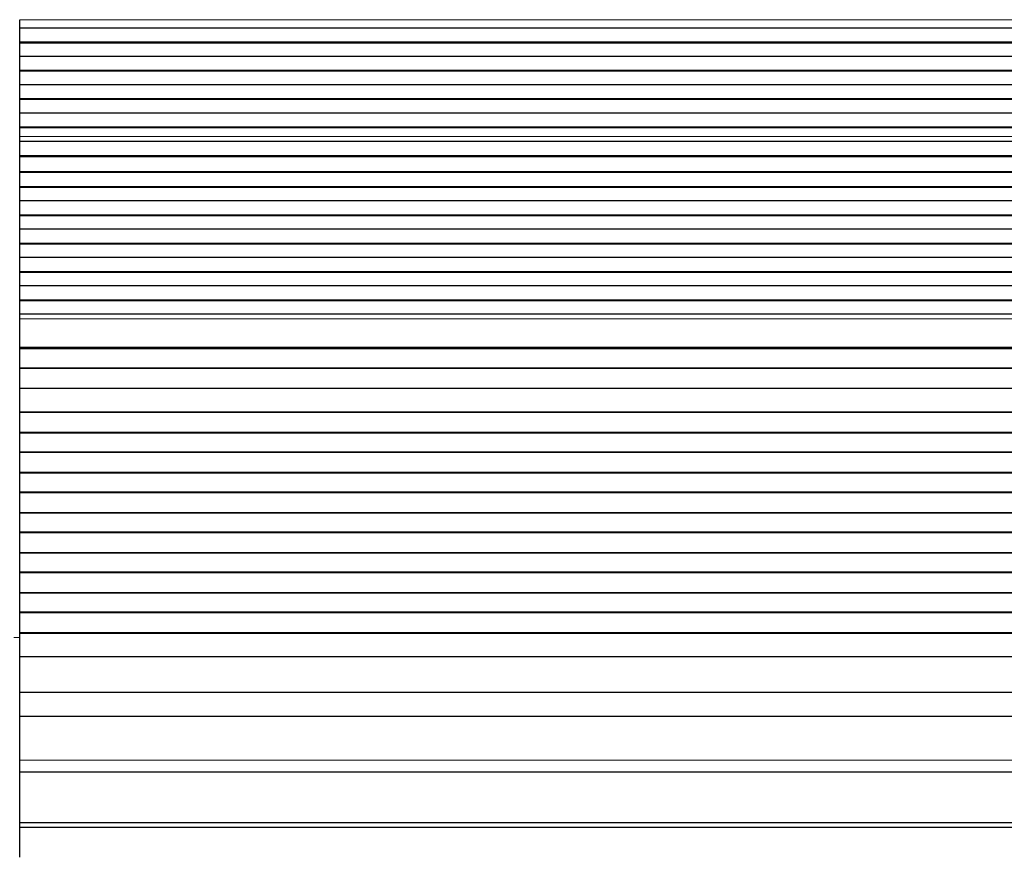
# Model space of a CAD drawing. Header units: inches. Extents: x 0 to 20790, y -12 to 14700.
# Tile 93 of 184: x 3831 to 4322, y 11529 to 11947. Entities that reach past the tile are written whole.
import ezdxf

# ---------------------------------------------------------------- set-up
doc = ezdxf.new("R2010")
doc.units = ezdxf.units.IN
doc.layers.add('1', color=7, linetype='Continuous', true_color=0xffffff)

msp = doc.modelspace()

# ---------------------------------------------------------------- linework, layer by layer
at = {"layer": '1', "color": 2, "linetype": 'Continuous', "lineweight": 25}
for p, q in [((3830.669, 11947.338), (3830.669, 11947.365)), ((3830.669, 11943.144), (3830.669, 11947.338)), ((3830.669, 11936.073), (3830.669, 11943.144)), ((4807.669, 11943.144), (3830.669, 11943.144)), ((3830.669, 11935.719), (3830.669, 11936.073)), ((4807.669, 11936.073), (3830.669, 11936.073)), ((3830.669, 11929.002), (3830.669, 11935.719)), ((4807.669, 11935.719), (3830.669, 11935.719)), ((3830.669, 11921.931), (3830.669, 11929.002)), ((4807.669, 11929.002), (3830.669, 11929.002)), ((3830.669, 11921.577), (3830.669, 11921.931)), ((4807.669, 11921.931), (3830.669, 11921.931)), ((3830.669, 11914.86), (3830.669, 11921.577)), ((4807.669, 11921.577), (3830.669, 11921.577)), ((3830.669, 11907.789), (3830.669, 11914.86)), ((4807.669, 11914.86), (3830.669, 11914.86)), ((3830.669, 11907.435), (3830.669, 11907.789)), ((4807.669, 11907.789), (3830.669, 11907.789)), ((3830.669, 11900.718), (3830.669, 11907.435)), ((4807.669, 11907.435), (3830.669, 11907.435)), ((3830.669, 11893.647), (3830.669, 11900.718)), ((4807.669, 11900.718), (3830.669, 11900.718)), ((3830.669, 11893.293), (3830.669, 11893.647)), ((4807.669, 11893.647), (3830.669, 11893.647)), ((3830.669, 11889.099), (3830.669, 11893.293)), ((4807.669, 11893.293), (3830.669, 11893.293)), ((3830.669, 11889.072), (3830.669, 11889.099)), ((3830.669, 11886.528), (3830.669, 11889.072)), ((3830.669, 11886.521), (3830.669, 11886.528)), ((4807.669, 11886.528), (3830.669, 11886.528)), ((3830.669, 11879.316), (3830.669, 11886.521)), ((4807.669, 11886.521), (3830.669, 11886.521)), ((3830.669, 11878.962), (3830.669, 11879.316)), ((4807.669, 11879.316), (3830.669, 11879.316)), ((3830.669, 11871.44), (3830.669, 11878.962)), ((4807.669, 11878.962), (3830.669, 11878.962)), ((3830.669, 11871.019), (3830.669, 11871.44)), ((4807.669, 11871.44), (3830.669, 11871.44)), ((3830.669, 11863.948), (3830.669, 11871.019)), ((4807.669, 11871.019), (3830.669, 11871.019)), ((3830.669, 11863.595), (3830.669, 11863.948)), ((4807.669, 11863.948), (3830.669, 11863.948)), ((3830.669, 11856.877), (3830.669, 11863.595)), ((4807.669, 11863.595), (3830.669, 11863.595)), ((3830.669, 11849.806), (3830.669, 11856.877)), ((4807.669, 11856.877), (3830.669, 11856.877)), ((3830.669, 11849.452), (3830.669, 11849.806)), ((4807.669, 11849.806), (3830.669, 11849.806)), ((3830.669, 11842.735), (3830.669, 11849.452)), ((4807.669, 11849.452), (3830.669, 11849.452)), ((3830.669, 11835.664), (3830.669, 11842.735)), ((4807.669, 11842.735), (3830.669, 11842.735)), ((3830.669, 11835.31), (3830.669, 11835.664)), ((4807.669, 11835.664), (3830.669, 11835.664)), ((3830.669, 11828.593), (3830.669, 11835.31)), ((4807.669, 11835.31), (3830.669, 11835.31)), ((3830.669, 11821.522), (3830.669, 11828.593)), ((4807.669, 11828.593), (3830.669, 11828.593)), ((3830.669, 11821.168), (3830.669, 11821.522)), ((4807.669, 11821.522), (3830.669, 11821.522)), ((3830.669, 11814.451), (3830.669, 11821.168)), ((4807.669, 11821.168), (3830.669, 11821.168)), ((3830.669, 11807.38), (3830.669, 11814.451)), ((4807.669, 11814.451), (3830.669, 11814.451)), ((3830.669, 11807.026), (3830.669, 11807.38)), ((4807.669, 11807.38), (3830.669, 11807.38)), ((3830.669, 11800.309), (3830.669, 11807.026)), ((4807.669, 11807.026), (3830.669, 11807.026)), ((3830.669, 11798.035), (3830.669, 11800.309)), ((4807.669, 11800.309), (3830.669, 11800.309)), ((3830.669, 11783.893), (3830.669, 11798.035)), ((3830.669, 11783.177), (3830.669, 11783.893)), ((3830.669, 11782.927), (3830.669, 11783.177)), ((4807.669, 11783.177), (3830.669, 11783.177)), ((3830.669, 11773.427), (3830.669, 11782.927)), ((4807.669, 11782.927), (3830.669, 11782.927)), ((3830.669, 11773.177), (3830.669, 11773.427)), ((4807.669, 11773.427), (3830.669, 11773.427)), ((3830.669, 11763.177), (3830.669, 11773.177)), ((4807.669, 11773.177), (3830.669, 11773.177)), ((3830.669, 11751.427), (3830.669, 11763.177)), ((4807.669, 11763.177), (3830.669, 11763.177)), ((3830.669, 11751.177), (3830.669, 11751.427)), ((4807.669, 11751.427), (3830.669, 11751.427)), ((3830.669, 11741.177), (3830.669, 11751.177)), ((4807.669, 11751.177), (3830.669, 11751.177)), ((3830.669, 11740.927), (3830.669, 11741.177)), ((4807.669, 11741.177), (3830.669, 11741.177)), ((3830.669, 11731.427), (3830.669, 11740.927)), ((4807.669, 11740.927), (3830.669, 11740.927)), ((3830.669, 11731.177), (3830.669, 11731.427)), ((4807.669, 11731.427), (3830.669, 11731.427)), ((3830.669, 11721.177), (3830.669, 11731.177)), ((4807.669, 11731.177), (3830.669, 11731.177)), ((4807.669, 11721.177), (3830.669, 11721.177)), ((3830.669, 11720.927), (3830.669, 11721.177)), ((3830.669, 11711.427), (3830.669, 11720.927)), ((4807.669, 11720.927), (3830.669, 11720.927)), ((3830.669, 11711.177), (3830.669, 11711.427)), ((4807.669, 11711.427), (3830.669, 11711.427)), ((3830.669, 11701.177), (3830.669, 11711.177)), ((4807.669, 11711.177), (3830.669, 11711.177)), ((3830.669, 11700.927), (3830.669, 11701.177)), ((4807.669, 11701.177), (3830.669, 11701.177)), ((3830.669, 11691.427), (3830.669, 11700.927)), ((4807.669, 11700.927), (3830.669, 11700.927)), ((3830.669, 11691.177), (3830.669, 11691.427)), ((4807.669, 11691.427), (3830.669, 11691.427)), ((3830.669, 11681.177), (3830.669, 11691.177)), ((4807.669, 11691.177), (3830.669, 11691.177)), ((3830.669, 11680.927), (3830.669, 11681.177)), ((4807.669, 11681.177), (3830.669, 11681.177)), ((3830.669, 11671.427), (3830.669, 11680.927)), ((4807.669, 11680.927), (3830.669, 11680.927)), ((3830.669, 11671.177), (3830.669, 11671.427)), ((4807.669, 11671.427), (3830.669, 11671.427)), ((3830.669, 11661.177), (3830.669, 11671.177)), ((4807.669, 11671.177), (3830.669, 11671.177)), ((3830.669, 11660.927), (3830.669, 11661.177)), ((4807.669, 11661.177), (3830.669, 11661.177)), ((3830.669, 11651.427), (3830.669, 11660.927)), ((4807.669, 11660.927), (3830.669, 11660.927)), ((3830.669, 11651.177), (3830.669, 11651.427)), ((4807.669, 11651.427), (3830.669, 11651.427)), ((3830.669, 11641.177), (3830.669, 11651.177)), ((4807.669, 11651.177), (3830.669, 11651.177)), ((3830.669, 11640.927), (3830.669, 11641.177)), ((4807.669, 11641.177), (3830.669, 11641.177)), ((3830.669, 11629.194), (3830.669, 11640.927)), ((4807.669, 11640.927), (3830.669, 11640.927)), ((3830.669, 11611.382), (3830.669, 11629.194)), ((4807.669, 11629.194), (3830.669, 11629.194)), ((3830.669, 11599.422), (3830.669, 11611.382)), ((4807.669, 11611.382), (3830.669, 11611.382)), ((3830.669, 11577.559), (3830.669, 11599.422)), ((4807.669, 11599.422), (3830.669, 11599.422)), ((3830.669, 11571.839), (3830.669, 11577.559)), ((3830.669, 11546.296), (3830.669, 11571.839)), ((3830.669, 11571.839), (4807.669, 11571.839)), ((3830.669, 11544.032), (3830.669, 11546.296)), ((4807.669, 11546.296), (3830.669, 11546.296)), ((3830.669, 11529.091), (3830.669, 11544.032)), ((4807.669, 11544.032), (3830.669, 11544.032))]:
    msp.add_line(p, q, dxfattribs=at)
at = {"layer": '1', "color": 110, "linetype": 'Continuous', "lineweight": 13}
for p, q in [((4807.669, 11947.365), (3830.669, 11947.365)), ((4807.669, 11947.338), (3830.669, 11947.338)), ((4807.669, 11889.099), (3830.669, 11889.099)), ((4807.669, 11889.072), (3830.669, 11889.072)), ((4807.669, 11798.035), (3830.669, 11798.035)), ((4807.669, 11783.893), (3830.669, 11783.893)), ((3830.671, 11638.774), (3827.67, 11638.774)), ((4807.669, 11577.559), (3830.669, 11577.559))]:
    msp.add_line(p, q, dxfattribs=at)

doc.saveas('drawing.dxf')
